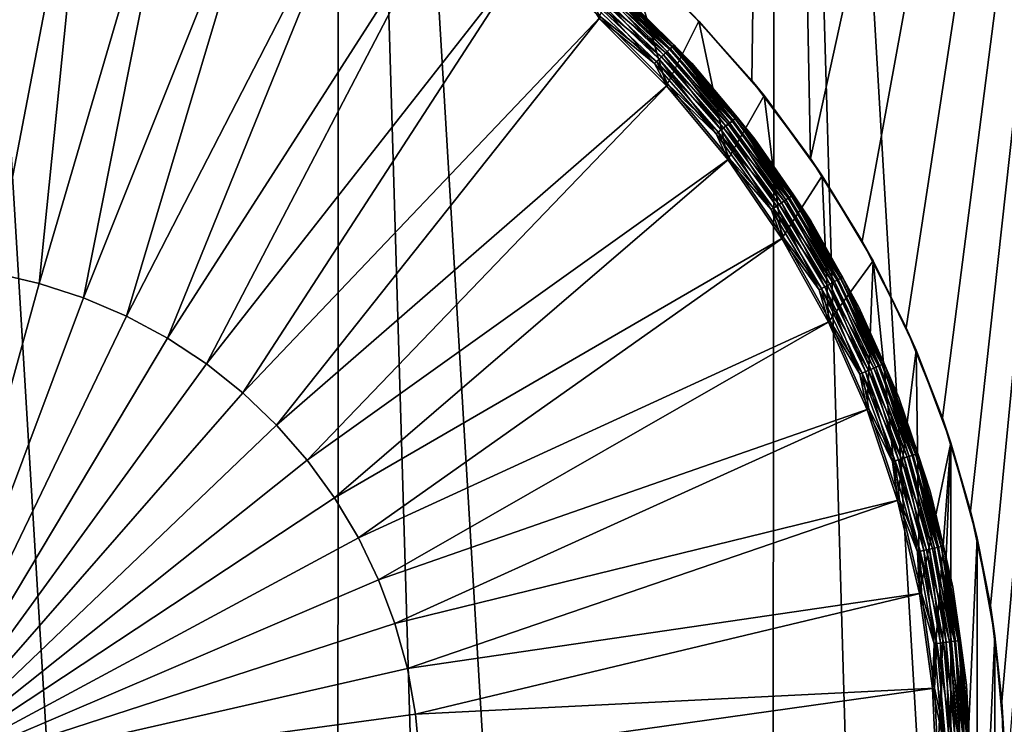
# Model space of a CAD drawing. Header units: metres. Extents: x -105 to 105, y -72 to 59.
# Tile 197 of 256: x 0.35 to 3.25, y -55.67 to -53.6. Entities that reach past the tile are written whole.
import ezdxf

# ---------------------------------------------------------------- set-up
doc = ezdxf.new("R2010")
doc.units = ezdxf.units.M
doc.layers.add('solid_509431_AD150_SW0001', color=7, linetype='CONTINUOUS')

msp = doc.modelspace()

# ---------------------------------------------------------------- linework, layer by layer
at = {"layer": 'solid_509431_AD150_SW0001'}
for points in [[(-0.000685, -69.797455, 16.56283), (0.639199, -69.797241, 16.553877), (0, -48.652618, 16.747358)], [(1.278584, -69.7966, 16.526979), (1.289472, -48.652618, 16.71118), (0, -48.652618, 16.747358)], [(0.639199, -69.797241, 16.553877), (1.278584, -69.7966, 16.526979), (0, -48.652618, 16.747358)], [(1.278584, -69.7966, 16.526979), (1.916963, -69.79554, 16.482164), (1.289472, -48.652618, 16.71118)], [(2.553832, -69.794052, 16.419462), (2.574887, -48.652618, 16.602757), (1.289472, -48.652618, 16.71118)], [(1.916963, -69.79554, 16.482164), (2.553832, -69.794052, 16.419462), (1.289472, -48.652618, 16.71118)], [(2.505016, -53.779396, -29.065516), (2.312567, -53.566463, -29.087687), (2.574887, -48.652618, -29.102757)], [(2.678033, -54.008633, -29.043835), (2.505016, -53.779396, -29.065516), (2.574887, -48.652618, -29.102757)], [(2.553832, -69.794052, 16.419462), (3.188689, -69.792152, 16.338926), (2.574887, -48.652618, 16.602757)], [(3.821037, -69.789841, 16.24062), (3.852201, -48.652618, 16.42243), (2.574887, -48.652618, 16.602757)], [(3.188689, -69.792152, 16.338926), (3.821037, -69.789841, 16.24062), (2.574887, -48.652618, 16.602757)], [(2.678033, -54.008633, -29.043835), (2.574887, -48.652618, -29.102757), (3.852201, -48.652618, -28.92243)], [(2.829818, -54.251678, -29.023355), (2.678033, -54.008633, -29.043835), (3.852201, -48.652618, -28.92243)], [(2.959621, -54.507187, -29.004599), (2.829818, -54.251678, -29.023355), (3.852201, -48.652618, -28.92243)], [(3.066169, -54.772453, -28.988153), (2.959621, -54.507187, -29.004599), (3.852201, -48.652618, -28.92243)], [(3.148944, -55.045853, -28.974426), (3.066169, -54.772453, -28.988153), (3.852201, -48.652618, -28.92243)], [(3.20732, -55.325027, -28.963802), (3.148944, -55.045853, -28.974426), (3.852201, -48.652618, -28.92243)], [(3.240964, -55.607822, -28.956532), (3.20732, -55.325027, -28.963802), (3.852201, -48.652618, -28.92243)], [(3.249722, -55.892483, -28.952772), (3.240964, -55.607822, -28.956532), (3.852201, -48.652618, -28.92243)], [(0.272978, -54.345768, -29.161013), (0.281986, -52.806885, -29.090424), (0.561567, -52.845882, -29.090424)], [(0.406718, -54.376293, -29.161013), (0.272978, -54.345768, -29.161013), (0.561567, -52.845882, -29.090424)], [(0.406718, -54.376293, -29.161013), (0.561567, -52.845882, -29.090424), (0.836356, -52.910511, -29.090424)], [(0.537182, -54.418682, -29.161013), (0.406718, -54.376293, -29.161013), (0.836356, -52.910511, -29.090424)], [(0.537182, -54.418682, -29.161013), (0.836356, -52.910511, -29.090424), (1.10401, -53.000221, -29.090424)], [(0.663322, -54.472599, -29.161013), (0.537182, -54.418682, -29.161013), (1.10401, -53.000221, -29.090424)], [(0.663322, -54.472599, -29.161013), (1.10401, -53.000221, -29.090424), (1.362245, -53.114243, -29.090424)], [(0.784121, -54.537601, -29.161013), (0.663322, -54.472599, -29.161013), (1.362245, -53.114243, -29.090424)], [(0.784121, -54.537601, -29.161013), (1.362245, -53.114243, -29.090424), (1.608858, -53.251606, -29.090424)], [(0.898607, -54.613174, -29.161013), (0.784121, -54.537601, -29.161013), (1.608858, -53.251606, -29.090424)], [(0.898607, -54.613174, -29.161013), (1.608858, -53.251606, -29.090424), (1.841744, -53.411137, -29.090424)], [(2.253984, -53.795235, -28.484549), (2.054764, -53.596016, -28.484549), (2.138298, -53.402515, -28.484549)], [(2.138298, -53.402515, -28.484549), (2.312567, -53.566463, -29.087687), (2.349102, -53.604069, -28.484549)], [(2.253984, -53.795235, -28.484549), (2.138298, -53.402515, -28.484549), (2.349102, -53.604069, -28.484549)], [(1.005858, -54.698704, -29.161013), (0.898607, -54.613174, -29.161013), (1.841744, -53.411137, -29.090424)], [(1.005858, -54.698704, -29.161013), (1.841744, -53.411137, -29.090424), (2.058918, -53.591476, -29.090424)], [(2.0592, -53.493057, -29.050913), (2.066478, -53.484726, -29.032429), (2.270181, -53.679485, -29.032429)], [(2.067523, -53.483528, -28.546371), (2.061447, -53.490482, -28.529057), (2.264654, -53.684769, -28.529057)], [(2.066478, -53.484726, -29.032429), (2.070984, -53.479568, -29.012007), (2.27513, -53.674751, -29.012007)], [(2.270181, -53.679485, -29.032429), (2.066478, -53.484726, -29.032429), (2.27513, -53.674751, -29.012007)], [(2.071258, -53.479256, -28.565155), (2.067523, -53.483528, -28.546371), (2.271329, -53.678387, -28.546371)], [(2.271329, -53.678387, -28.546371), (2.067523, -53.483528, -28.546371), (2.264654, -53.684769, -28.529057)], [(2.27513, -53.674751, -29.012007), (2.070984, -53.479568, -29.012007), (2.122141, -53.522121, -28.990614)], [(2.275432, -53.674465, -28.565155), (2.122141, -53.522121, -28.584549), (2.071258, -53.479256, -28.565155)], [(2.275432, -53.674465, -28.565155), (2.071258, -53.479256, -28.565155), (2.271329, -53.678387, -28.546371)], [(2.024649, -53.532604, -29.086826), (2.037789, -53.517563, -29.078756), (2.238663, -53.709618, -29.078756)], [(2.043288, -53.511269, -28.501423), (2.031903, -53.5243, -28.492168), (2.232198, -53.715801, -28.492168)], [(2.037789, -53.517563, -29.078756), (2.049487, -53.504173, -29.066597), (2.251514, -53.69733, -29.066597)], [(2.238663, -53.709618, -29.078756), (2.037789, -53.517563, -29.078756), (2.251514, -53.69733, -29.066597)], [(2.053264, -53.499851, -28.51388), (2.043288, -53.511269, -28.501423), (2.244704, -53.703842, -28.501423)], [(2.244704, -53.703842, -28.501423), (2.043288, -53.511269, -28.501423), (2.232198, -53.715801, -28.492168)], [(2.049487, -53.504173, -29.066597), (2.0592, -53.493057, -29.050913), (2.262185, -53.68713, -29.050913)], [(2.251514, -53.69733, -29.066597), (2.049487, -53.504173, -29.066597), (2.262185, -53.68713, -29.050913)], [(2.061447, -53.490482, -28.529057), (2.053264, -53.499851, -28.51388), (2.255664, -53.693363, -28.51388)], [(2.255664, -53.693363, -28.51388), (2.053264, -53.499851, -28.51388), (2.244704, -53.703842, -28.501423)], [(2.262185, -53.68713, -29.050913), (2.0592, -53.493057, -29.050913), (2.270181, -53.679485, -29.032429)], [(2.264654, -53.684769, -28.529057), (2.061447, -53.490482, -28.529057), (2.255664, -53.693363, -28.51388)], [(2.031903, -53.5243, -28.492168), (2.019549, -53.538441, -28.486469), (2.218625, -53.728779, -28.486469)], [(2.218625, -53.728779, -28.486469), (2.019549, -53.538441, -28.486469), (2.054764, -53.596016, -28.484549)], [(2.224228, -53.723419, -29.086826), (2.058918, -53.591476, -29.090424), (2.024649, -53.532604, -29.086826)], [(2.224228, -53.723419, -29.086826), (2.024649, -53.532604, -29.086826), (2.238663, -53.709618, -29.078756)], [(2.232198, -53.715801, -28.492168), (2.031903, -53.5243, -28.492168), (2.218625, -53.728779, -28.486469)], [(2.122141, -53.522121, -28.990614), (2.122141, -53.522121, -28.584549), (2.327878, -53.727859, -28.584549)], [(2.275432, -53.674465, -28.565155), (2.327878, -53.727859, -28.584549), (2.122141, -53.522121, -28.584549)], [(2.327878, -53.727859, -28.990614), (2.122141, -53.522121, -28.990614), (2.327878, -53.727859, -28.584549)], [(2.27513, -53.674751, -29.012007), (2.122141, -53.522121, -28.990614), (2.327878, -53.727859, -28.990614)], [(2.349102, -53.604069, -28.484549), (2.312567, -53.566463, -29.087687), (2.505016, -53.779396, -29.065516)], [(1.10501, -54.793503, -29.161013), (1.005858, -54.698704, -29.161013), (2.058918, -53.591476, -29.090424)], [(1.10501, -54.793503, -29.161013), (2.058918, -53.591476, -29.090424), (2.258525, -53.791084, -29.090424)], [(2.218625, -53.728779, -28.486469), (2.054764, -53.596016, -28.484549), (2.253984, -53.795235, -28.484549)], [(2.224228, -53.723419, -29.086826), (2.258525, -53.791084, -29.090424), (2.058918, -53.591476, -29.090424)], [(2.433946, -54.011955, -28.484549), (2.253984, -53.795235, -28.484549), (2.349102, -53.604069, -28.484549)], [(2.349102, -53.604069, -28.484549), (2.505016, -53.779396, -29.065516), (2.540924, -53.823624, -28.484549)], [(2.433946, -54.011955, -28.484549), (2.349102, -53.604069, -28.484549), (2.540924, -53.823624, -28.484549)], [(2.251514, -53.69733, -29.066597), (2.262185, -53.68713, -29.050913), (2.446957, -53.898617, -29.050913)], [(2.264654, -53.684769, -28.529057), (2.255664, -53.693363, -28.51388), (2.439902, -53.904243, -28.51388)], [(2.262185, -53.68713, -29.050913), (2.270181, -53.679485, -29.032429), (2.455606, -53.89172, -29.032429)], [(2.446957, -53.898617, -29.050913), (2.262185, -53.68713, -29.050913), (2.455606, -53.89172, -29.032429)], [(2.271329, -53.678387, -28.546371), (2.264654, -53.684769, -28.529057), (2.449627, -53.896488, -28.529057)], [(2.449627, -53.896488, -28.529057), (2.264654, -53.684769, -28.529057), (2.439902, -53.904243, -28.51388)], [(2.270181, -53.679485, -29.032429), (2.27513, -53.674751, -29.012007), (2.460959, -53.887451, -29.012007)], [(2.455606, -53.89172, -29.032429), (2.270181, -53.679485, -29.032429), (2.460959, -53.887451, -29.012007)], [(2.275432, -53.674465, -28.565155), (2.271329, -53.678387, -28.546371), (2.456847, -53.890728, -28.546371)], [(2.456847, -53.890728, -28.546371), (2.271329, -53.678387, -28.546371), (2.449627, -53.896488, -28.529057)], [(2.460959, -53.887451, -29.012007), (2.27513, -53.674751, -29.012007), (2.327878, -53.727859, -28.990614)], [(2.461285, -53.887192, -28.565155), (2.327878, -53.727859, -28.584549), (2.275432, -53.674465, -28.565155)], [(2.461285, -53.887192, -28.565155), (2.275432, -53.674465, -28.565155), (2.456847, -53.890728, -28.546371)], [(2.232198, -53.715801, -28.492168), (2.218625, -53.728779, -28.486469), (2.399839, -53.936192, -28.486469)], [(2.224228, -53.723419, -29.086826), (2.238663, -53.709618, -29.078756), (2.421514, -53.918907, -29.078756)], [(2.244704, -53.703842, -28.501423), (2.232198, -53.715801, -28.492168), (2.41452, -53.924484, -28.492168)], [(2.41452, -53.924484, -28.492168), (2.232198, -53.715801, -28.492168), (2.399839, -53.936192, -28.486469)], [(2.238663, -53.709618, -29.078756), (2.251514, -53.69733, -29.066597), (2.435414, -53.907822, -29.066597)], [(2.421514, -53.918907, -29.078756), (2.238663, -53.709618, -29.078756), (2.435414, -53.907822, -29.066597)], [(2.255664, -53.693363, -28.51388), (2.244704, -53.703842, -28.501423), (2.428048, -53.913696, -28.501423)], [(2.428048, -53.913696, -28.501423), (2.244704, -53.703842, -28.501423), (2.41452, -53.924484, -28.492168)], [(2.435414, -53.907822, -29.066597), (2.251514, -53.69733, -29.066597), (2.446957, -53.898617, -29.050913)], [(2.439902, -53.904243, -28.51388), (2.255664, -53.693363, -28.51388), (2.428048, -53.913696, -28.501423)], [(2.399839, -53.936192, -28.486469), (2.218625, -53.728779, -28.486469), (2.253984, -53.795235, -28.484549)], [(2.405899, -53.931358, -29.086826), (2.258525, -53.791084, -29.090424), (2.224228, -53.723419, -29.086826)], [(2.405899, -53.931358, -29.086826), (2.224228, -53.723419, -29.086826), (2.421514, -53.918907, -29.078756)], [(2.327878, -53.727859, -28.990614), (2.327878, -53.727859, -28.584549), (2.513754, -53.951702, -28.584549)], [(2.461285, -53.887192, -28.565155), (2.513754, -53.951702, -28.584549), (2.327878, -53.727859, -28.584549)], [(2.513754, -53.951702, -28.990614), (2.327878, -53.727859, -28.990614), (2.513754, -53.951702, -28.584549)], [(2.460959, -53.887451, -29.012007), (2.327878, -53.727859, -28.990614), (2.513754, -53.951702, -28.990614)], [(2.540924, -53.823624, -28.484549), (2.505016, -53.779396, -29.065516), (2.678033, -54.008633, -29.043835)], [(1.195265, -54.896809, -29.161013), (1.10501, -54.793503, -29.161013), (2.258525, -53.791084, -29.090424)], [(1.195265, -54.896809, -29.161013), (2.258525, -53.791084, -29.090424), (2.438864, -54.008255, -29.090424)], [(2.399839, -53.936192, -28.486469), (2.253984, -53.795235, -28.484549), (2.433946, -54.011955, -28.484549)], [(2.405899, -53.931358, -29.086826), (2.438864, -54.008255, -29.090424), (2.258525, -53.791084, -29.090424)], [(2.593168, -54.244392, -28.484549), (2.433946, -54.011955, -28.484549), (2.540924, -53.823624, -28.484549)], [(2.540924, -53.823624, -28.484549), (2.678033, -54.008633, -29.043835), (2.712365, -54.059589, -28.484549)], [(2.593168, -54.244392, -28.484549), (2.540924, -53.823624, -28.484549), (2.712365, -54.059589, -28.484549)], [(2.446957, -53.898617, -29.050913), (2.455606, -53.89172, -29.032429), (2.621259, -54.11972, -29.032429)], [(2.456847, -53.890728, -28.546371), (2.449627, -53.896488, -28.529057), (2.614877, -54.123936, -28.529057)], [(2.455606, -53.89172, -29.032429), (2.460959, -53.887451, -29.012007), (2.626974, -54.115952, -29.012007)], [(2.621259, -54.11972, -29.032429), (2.455606, -53.89172, -29.032429), (2.626974, -54.115952, -29.012007)], [(2.461285, -53.887192, -28.565155), (2.456847, -53.890728, -28.546371), (2.622584, -54.118847, -28.546371)], [(2.622584, -54.118847, -28.546371), (2.456847, -53.890728, -28.546371), (2.614877, -54.123936, -28.529057)], [(2.626974, -54.115952, -29.012007), (2.460959, -53.887451, -29.012007), (2.513754, -53.951702, -28.990614)], [(2.627321, -54.115719, -28.565155), (2.513754, -53.951702, -28.584549), (2.461285, -53.887192, -28.565155)], [(2.627321, -54.115719, -28.565155), (2.461285, -53.887192, -28.565155), (2.622584, -54.118847, -28.546371)], [(2.41452, -53.924484, -28.492168), (2.399839, -53.936192, -28.486469), (2.56173, -54.159016, -28.486469)], [(2.405899, -53.931358, -29.086826), (2.421514, -53.918907, -29.078756), (2.584867, -54.143745, -29.078756)], [(2.428048, -53.913696, -28.501423), (2.41452, -53.924484, -28.492168), (2.577401, -54.148674, -28.492168)], [(2.577401, -54.148674, -28.492168), (2.41452, -53.924484, -28.492168), (2.56173, -54.159016, -28.486469)], [(2.421514, -53.918907, -29.078756), (2.435414, -53.907822, -29.066597), (2.599705, -54.133949, -29.066597)], [(2.584867, -54.143745, -29.078756), (2.421514, -53.918907, -29.078756), (2.599705, -54.133949, -29.066597)], [(2.439902, -53.904243, -28.51388), (2.428048, -53.913696, -28.501423), (2.591842, -54.139141, -28.501423)], [(2.591842, -54.139141, -28.501423), (2.428048, -53.913696, -28.501423), (2.577401, -54.148674, -28.492168)], [(2.435414, -53.907822, -29.066597), (2.446957, -53.898617, -29.050913), (2.612027, -54.125816, -29.050913)], [(2.599705, -54.133949, -29.066597), (2.435414, -53.907822, -29.066597), (2.612027, -54.125816, -29.050913)], [(2.449627, -53.896488, -28.529057), (2.439902, -53.904243, -28.51388), (2.604496, -54.130787, -28.51388)], [(2.604496, -54.130787, -28.51388), (2.439902, -53.904243, -28.51388), (2.591842, -54.139141, -28.501423)], [(2.612027, -54.125816, -29.050913), (2.446957, -53.898617, -29.050913), (2.621259, -54.11972, -29.032429)], [(2.614877, -54.123936, -28.529057), (2.449627, -53.896488, -28.529057), (2.604496, -54.130787, -28.51388)], [(2.56173, -54.159016, -28.486469), (2.399839, -53.936192, -28.486469), (2.433946, -54.011955, -28.484549)], [(2.568199, -54.154747, -29.086826), (2.438864, -54.008255, -29.090424), (2.405899, -53.931358, -29.086826)], [(2.568199, -54.154747, -29.086826), (2.405899, -53.931358, -29.086826), (2.584867, -54.143745, -29.078756)], [(2.513754, -53.951702, -28.990614), (2.513754, -53.951702, -28.584549), (2.678184, -54.191738, -28.584549)], [(2.627321, -54.115719, -28.565155), (2.678184, -54.191738, -28.584549), (2.513754, -53.951702, -28.584549)], [(2.678184, -54.191738, -28.990614), (2.513754, -53.951702, -28.990614), (2.678184, -54.191738, -28.584549)], [(2.626974, -54.115952, -29.012007), (2.513754, -53.951702, -28.990614), (2.678184, -54.191738, -28.990614)], [(1.275897, -55.00779, -29.161013), (1.195265, -54.896809, -29.161013), (2.438864, -54.008255, -29.090424)], [(1.275897, -55.00779, -29.161013), (2.438864, -54.008255, -29.090424), (2.598394, -54.241142, -29.090424)], [(2.56173, -54.159016, -28.486469), (2.433946, -54.011955, -28.484549), (2.593168, -54.244392, -28.484549)], [(2.568199, -54.154747, -29.086826), (2.598394, -54.241142, -29.090424), (2.438864, -54.008255, -29.090424)], [(2.712365, -54.059589, -28.484549), (2.678033, -54.008633, -29.043835), (2.829818, -54.251678, -29.023355)], [(2.730244, -54.49049, -28.484549), (2.593168, -54.244392, -28.484549), (2.712365, -54.059589, -28.484549)], [(2.712365, -54.059589, -28.484549), (2.829818, -54.251678, -29.023355), (2.86193, -54.309917, -28.484549)], [(2.730244, -54.49049, -28.484549), (2.712365, -54.059589, -28.484549), (2.86193, -54.309917, -28.484549)], [(2.599705, -54.133949, -29.066597), (2.612027, -54.125816, -29.050913), (2.756066, -54.366898, -29.050913)], [(2.614877, -54.123936, -28.529057), (2.604496, -54.130787, -28.51388), (2.748121, -54.371174, -28.51388)], [(2.612027, -54.125816, -29.050913), (2.621259, -54.11972, -29.032429), (2.765807, -54.361656, -29.032429)], [(2.756066, -54.366898, -29.050913), (2.612027, -54.125816, -29.050913), (2.765807, -54.361656, -29.032429)], [(2.622584, -54.118847, -28.546371), (2.614877, -54.123936, -28.529057), (2.759074, -54.36528, -28.529057)], [(2.759074, -54.36528, -28.529057), (2.614877, -54.123936, -28.529057), (2.748121, -54.371174, -28.51388)], [(2.621259, -54.11972, -29.032429), (2.626974, -54.115952, -29.012007), (2.771837, -54.35841, -29.012007)], [(2.765807, -54.361656, -29.032429), (2.621259, -54.11972, -29.032429), (2.771837, -54.35841, -29.012007)], [(2.627321, -54.115719, -28.565155), (2.622584, -54.118847, -28.546371), (2.767206, -54.360905, -28.546371)], [(2.767206, -54.360905, -28.546371), (2.622584, -54.118847, -28.546371), (2.759074, -54.36528, -28.529057)], [(2.771837, -54.35841, -29.012007), (2.626974, -54.115952, -29.012007), (2.678184, -54.191738, -28.990614)], [(2.772204, -54.358212, -28.565155), (2.678184, -54.191738, -28.584549), (2.627321, -54.115719, -28.565155)], [(2.772204, -54.358212, -28.565155), (2.627321, -54.115719, -28.565155), (2.767206, -54.360905, -28.546371)], [(2.577401, -54.148674, -28.492168), (2.56173, -54.159016, -28.486469), (2.702996, -54.395454, -28.486469)], [(2.568199, -54.154747, -29.086826), (2.584867, -54.143745, -29.078756), (2.727409, -54.38232, -29.078756)], [(2.709822, -54.391781, -29.086826), (2.598394, -54.241142, -29.090424), (2.568199, -54.154747, -29.086826)], [(2.709822, -54.391781, -29.086826), (2.568199, -54.154747, -29.086826), (2.727409, -54.38232, -29.078756)], [(2.591842, -54.139141, -28.501423), (2.577401, -54.148674, -28.492168), (2.719531, -54.386559, -28.492168)], [(2.719531, -54.386559, -28.492168), (2.577401, -54.148674, -28.492168), (2.702996, -54.395454, -28.486469)], [(2.584867, -54.143745, -29.078756), (2.599705, -54.133949, -29.066597), (2.743065, -54.373894, -29.066597)], [(2.727409, -54.38232, -29.078756), (2.584867, -54.143745, -29.078756), (2.743065, -54.373894, -29.066597)], [(2.604496, -54.130787, -28.51388), (2.591842, -54.139141, -28.501423), (2.734768, -54.378357, -28.501423)], [(2.734768, -54.378357, -28.501423), (2.591842, -54.139141, -28.501423), (2.719531, -54.386559, -28.492168)], [(2.743065, -54.373894, -29.066597), (2.599705, -54.133949, -29.066597), (2.756066, -54.366898, -29.050913)], [(2.748121, -54.371174, -28.51388), (2.604496, -54.130787, -28.51388), (2.734768, -54.378357, -28.501423)], [(2.702996, -54.395454, -28.486469), (2.56173, -54.159016, -28.486469), (2.593168, -54.244392, -28.484549)], [(2.678184, -54.191738, -28.990614), (2.678184, -54.191738, -28.584549), (2.819764, -54.445923, -28.584549)], [(2.772204, -54.358212, -28.565155), (2.819764, -54.445923, -28.584549), (2.678184, -54.191738, -28.584549)], [(2.819764, -54.445923, -28.990614), (2.678184, -54.191738, -28.990614), (2.819764, -54.445923, -28.584549)], [(2.771837, -54.35841, -29.012007), (2.678184, -54.191738, -28.990614), (2.819764, -54.445923, -28.990614)], [(1.346256, -55.125549, -29.161013), (1.275897, -55.00779, -29.161013), (2.598394, -54.241142, -29.090424)], [(1.346256, -55.125549, -29.161013), (2.598394, -54.241142, -29.090424), (2.735757, -54.487755, -29.090424)], [(2.709822, -54.391781, -29.086826), (2.735757, -54.487755, -29.090424), (2.598394, -54.241142, -29.090424)], [(2.702996, -54.395454, -28.486469), (2.593168, -54.244392, -28.484549), (2.730244, -54.49049, -28.484549)], [(2.86193, -54.309917, -28.484549), (2.829818, -54.251678, -29.023355), (2.959621, -54.507187, -29.004599)], [(2.844043, -54.748222, -28.484549), (2.730244, -54.49049, -28.484549), (2.86193, -54.309917, -28.484549)], [(2.933566, -55.015324, -28.484549), (2.844043, -54.748222, -28.484549), (2.86193, -54.309917, -28.484549)], [(2.86193, -54.309917, -28.484549), (2.959621, -54.507187, -29.004599), (2.988461, -54.572659, -28.484549)], [(2.933566, -55.015324, -28.484549), (2.86193, -54.309917, -28.484549), (2.988461, -54.572659, -28.484549)], [(0.406718, -54.376293, -29.161013), (0, -55.849998, -29.184549), (0.272978, -54.345768, -29.161013)], [(2.765807, -54.361656, -29.032429), (2.771837, -54.35841, -29.012007), (2.894384, -54.612881, -29.012007)], [(2.772204, -54.358212, -28.565155), (2.767206, -54.360905, -28.546371), (2.889548, -54.614948, -28.546371)], [(2.894384, -54.612881, -29.012007), (2.771837, -54.35841, -29.012007), (2.819764, -54.445923, -28.990614)], [(2.894767, -54.612717, -28.565155), (2.819764, -54.445923, -28.584549), (2.772204, -54.358212, -28.565155)], [(2.894767, -54.612717, -28.565155), (2.772204, -54.358212, -28.565155), (2.889548, -54.614948, -28.546371)], [(0.537182, -54.418682, -29.161013), (0, -55.849998, -29.184549), (0.406718, -54.376293, -29.161013)], [(2.719531, -54.386559, -28.492168), (2.702996, -54.395454, -28.486469), (2.822499, -54.643604, -28.486469)], [(2.709822, -54.391781, -29.086826), (2.727409, -54.38232, -29.078756), (2.847991, -54.63271, -29.078756)], [(2.734768, -54.378357, -28.501423), (2.719531, -54.386559, -28.492168), (2.839765, -54.636227, -28.492168)], [(2.839765, -54.636227, -28.492168), (2.719531, -54.386559, -28.492168), (2.822499, -54.643604, -28.486469)], [(2.727409, -54.38232, -29.078756), (2.743065, -54.373894, -29.066597), (2.86434, -54.625721, -29.066597)], [(2.847991, -54.63271, -29.078756), (2.727409, -54.38232, -29.078756), (2.86434, -54.625721, -29.066597)], [(2.748121, -54.371174, -28.51388), (2.734768, -54.378357, -28.501423), (2.855676, -54.629425, -28.501423)], [(2.855676, -54.629425, -28.501423), (2.734768, -54.378357, -28.501423), (2.839765, -54.636227, -28.492168)], [(2.743065, -54.373894, -29.066597), (2.756066, -54.366898, -29.050913), (2.877915, -54.619919, -29.050913)], [(2.86434, -54.625721, -29.066597), (2.743065, -54.373894, -29.066597), (2.877915, -54.619919, -29.050913)], [(2.759074, -54.36528, -28.529057), (2.748121, -54.371174, -28.51388), (2.869618, -54.623466, -28.51388)], [(2.869618, -54.623466, -28.51388), (2.748121, -54.371174, -28.51388), (2.855676, -54.629425, -28.501423)], [(2.756066, -54.366898, -29.050913), (2.765807, -54.361656, -29.032429), (2.888087, -54.615574, -29.032429)], [(2.877915, -54.619919, -29.050913), (2.756066, -54.366898, -29.050913), (2.888087, -54.615574, -29.032429)], [(2.767206, -54.360905, -28.546371), (2.759074, -54.36528, -28.529057), (2.881056, -54.618576, -28.529057)], [(2.881056, -54.618576, -28.529057), (2.759074, -54.36528, -28.529057), (2.869618, -54.623466, -28.51388)], [(2.888087, -54.615574, -29.032429), (2.765807, -54.361656, -29.032429), (2.894384, -54.612881, -29.012007)], [(2.889548, -54.614948, -28.546371), (2.767206, -54.360905, -28.546371), (2.881056, -54.618576, -28.529057)], [(2.822499, -54.643604, -28.486469), (2.702996, -54.395454, -28.486469), (2.730244, -54.49049, -28.484549)], [(2.829627, -54.64056, -29.086826), (2.735757, -54.487755, -29.090424), (2.709822, -54.391781, -29.086826)], [(2.829627, -54.64056, -29.086826), (2.709822, -54.391781, -29.086826), (2.847991, -54.63271, -29.078756)], [(0.663322, -54.472599, -29.161013), (0, -55.849998, -29.184549), (0.537182, -54.418682, -29.161013)], [(2.819764, -54.445923, -28.990614), (2.819764, -54.445923, -28.584549), (2.937288, -54.71209, -28.584549)], [(2.894767, -54.612717, -28.565155), (2.937288, -54.71209, -28.584549), (2.819764, -54.445923, -28.584549)], [(2.937288, -54.71209, -28.990614), (2.819764, -54.445923, -28.990614), (2.937288, -54.71209, -28.584549)], [(2.894384, -54.612881, -29.012007), (2.819764, -54.445923, -28.990614), (2.937288, -54.71209, -28.990614)], [(0.784121, -54.537601, -29.161013), (0, -55.849998, -29.184549), (0.663322, -54.472599, -29.161013)], [(1.405775, -55.249142, -29.161013), (1.346256, -55.125549, -29.161013), (2.735757, -54.487755, -29.090424)], [(1.405775, -55.249142, -29.161013), (2.735757, -54.487755, -29.090424), (2.849779, -54.745991, -29.090424)], [(2.822499, -54.643604, -28.486469), (2.730244, -54.49049, -28.484549), (2.844043, -54.748222, -28.484549)], [(2.829627, -54.64056, -29.086826), (2.849779, -54.745991, -29.090424), (2.735757, -54.487755, -29.090424)], [(2.988461, -54.572659, -28.484549), (2.959621, -54.507187, -29.004599), (3.066169, -54.772453, -28.988153)], [(0.898607, -54.613174, -29.161013), (0, -55.849998, -29.184549), (0.784121, -54.537601, -29.161013)], [(2.998069, -55.28957, -28.484549), (2.933566, -55.015324, -28.484549), (2.988461, -54.572659, -28.484549)], [(2.988461, -54.572659, -28.484549), (3.066169, -54.772453, -28.988153), (3.09094, -54.845711, -28.484549)], [(2.998069, -55.28957, -28.484549), (2.988461, -54.572659, -28.484549), (3.09094, -54.845711, -28.484549)], [(1.005858, -54.698704, -29.161013), (0, -55.849998, -29.184549), (0.898607, -54.613174, -29.161013)], [(2.86434, -54.625721, -29.066597), (2.877915, -54.619919, -29.050913), (2.976593, -54.882847, -29.050913)], [(2.881056, -54.618576, -28.529057), (2.869618, -54.623466, -28.51388), (2.968012, -54.885635, -28.51388)], [(2.877915, -54.619919, -29.050913), (2.888087, -54.615574, -29.032429), (2.987114, -54.879429, -29.032429)], [(2.976593, -54.882847, -29.050913), (2.877915, -54.619919, -29.050913), (2.987114, -54.879429, -29.032429)], [(2.889548, -54.614948, -28.546371), (2.881056, -54.618576, -28.529057), (2.979841, -54.88179, -28.529057)], [(2.979841, -54.88179, -28.529057), (2.881056, -54.618576, -28.529057), (2.968012, -54.885635, -28.51388)], [(2.888087, -54.615574, -29.032429), (2.894384, -54.612881, -29.012007), (2.993626, -54.877312, -29.012007)], [(2.987114, -54.879429, -29.032429), (2.888087, -54.615574, -29.032429), (2.993626, -54.877312, -29.012007)], [(2.894767, -54.612717, -28.565155), (2.889548, -54.614948, -28.546371), (2.988624, -54.878937, -28.546371)], [(2.988624, -54.878937, -28.546371), (2.889548, -54.614948, -28.546371), (2.979841, -54.88179, -28.529057)], [(2.993626, -54.877312, -29.012007), (2.894384, -54.612881, -29.012007), (2.937288, -54.71209, -28.990614)], [(2.994022, -54.877182, -28.565155), (2.937288, -54.71209, -28.584549), (2.894767, -54.612717, -28.565155)], [(2.994022, -54.877182, -28.565155), (2.894767, -54.612717, -28.565155), (2.988624, -54.878937, -28.546371)], [(2.839765, -54.636227, -28.492168), (2.822499, -54.643604, -28.486469), (2.919276, -54.90147, -28.486469)], [(2.919276, -54.90147, -28.486469), (2.822499, -54.643604, -28.486469), (2.844043, -54.748222, -28.484549)], [(2.829627, -54.64056, -29.086826), (2.847991, -54.63271, -29.078756), (2.945643, -54.892902, -29.078756)], [(2.926649, -54.899075, -29.086826), (2.849779, -54.745991, -29.090424), (2.829627, -54.64056, -29.086826)], [(2.926649, -54.899075, -29.086826), (2.829627, -54.64056, -29.086826), (2.945643, -54.892902, -29.078756)], [(2.855676, -54.629425, -28.501423), (2.839765, -54.636227, -28.492168), (2.937135, -54.895668, -28.492168)], [(2.937135, -54.895668, -28.492168), (2.839765, -54.636227, -28.492168), (2.919276, -54.90147, -28.486469)], [(2.847991, -54.63271, -29.078756), (2.86434, -54.625721, -29.066597), (2.962552, -54.887409, -29.066597)], [(2.945643, -54.892902, -29.078756), (2.847991, -54.63271, -29.078756), (2.962552, -54.887409, -29.066597)], [(2.869618, -54.623466, -28.51388), (2.855676, -54.629425, -28.501423), (2.953591, -54.89032, -28.501423)], [(2.953591, -54.89032, -28.501423), (2.855676, -54.629425, -28.501423), (2.937135, -54.895668, -28.492168)], [(2.962552, -54.887409, -29.066597), (2.86434, -54.625721, -29.066597), (2.976593, -54.882847, -29.050913)], [(2.968012, -54.885635, -28.51388), (2.869618, -54.623466, -28.51388), (2.953591, -54.89032, -28.501423)], [(1.10501, -54.793503, -29.161013), (0, -55.849998, -29.184549), (1.005858, -54.698704, -29.161013)], [(2.937288, -54.71209, -28.990614), (2.937288, -54.71209, -28.584549), (3.029751, -54.987961, -28.584549)], [(2.994022, -54.877182, -28.565155), (3.029751, -54.987961, -28.584549), (2.937288, -54.71209, -28.584549)], [(3.029751, -54.987961, -28.990614), (2.937288, -54.71209, -28.990614), (3.029751, -54.987961, -28.584549)], [(2.993626, -54.877312, -29.012007), (2.937288, -54.71209, -28.990614), (3.029751, -54.987961, -28.990614)], [(1.453977, -55.377575, -29.161013), (1.405775, -55.249142, -29.161013), (2.849779, -54.745991, -29.090424)], [(1.453977, -55.377575, -29.161013), (2.849779, -54.745991, -29.090424), (2.939487, -55.013645, -29.090424)], [(2.919276, -54.90147, -28.486469), (2.844043, -54.748222, -28.484549), (2.933566, -55.015324, -28.484549)], [(2.926649, -54.899075, -29.086826), (2.939487, -55.013645, -29.090424), (2.849779, -54.745991, -29.090424)], [(1.195265, -54.896809, -29.161013), (0, -55.849998, -29.184549), (1.10501, -54.793503, -29.161013)], [(3.09094, -54.845711, -28.484549), (3.066169, -54.772453, -28.988153), (3.148944, -55.045853, -28.974426)], [(3.036988, -55.568581, -28.484549), (2.998069, -55.28957, -28.484549), (3.09094, -54.845711, -28.484549)], [(3.05, -55.849998, -28.484549), (3.036988, -55.568581, -28.484549), (3.09094, -54.845711, -28.484549)], [(3.05, -55.849998, -28.484549), (3.09094, -54.845711, -28.484549), (3.09094, -56.85429, -28.484549)], [(3.09094, -54.845711, -28.484549), (3.148944, -55.045853, -28.974426), (3.168516, -55.126812, -28.484549)], [(3.09094, -54.845711, -28.484549), (3.168516, -55.126812, -28.484549), (3.09094, -56.85429, -28.484549)], [(2.976593, -54.882847, -29.050913), (2.987114, -54.879429, -29.032429), (3.06209, -55.151096, -29.032429)], [(2.988624, -54.878937, -28.546371), (2.979841, -54.88179, -28.529057), (3.054635, -55.152798, -28.529057)], [(2.987114, -54.879429, -29.032429), (2.993626, -54.877312, -29.012007), (3.068766, -55.149574, -29.012007)], [(3.06209, -55.151096, -29.032429), (2.987114, -54.879429, -29.032429), (3.068766, -55.149574, -29.012007)], [(2.994022, -54.877182, -28.565155), (2.988624, -54.878937, -28.546371), (3.063638, -55.150745, -28.546371)], [(3.063638, -55.150745, -28.546371), (2.988624, -54.878937, -28.546371), (3.054635, -55.152798, -28.529057)], [(3.068766, -55.149574, -29.012007), (2.993626, -54.877312, -29.012007), (3.029751, -54.987961, -28.990614)], [(3.069172, -55.149483, -28.565155), (3.029751, -54.987961, -28.584549), (2.994022, -54.877182, -28.565155)], [(3.069172, -55.149483, -28.565155), (2.994022, -54.877182, -28.565155), (3.063638, -55.150745, -28.546371)], [(1.275897, -55.00779, -29.161013), (0, -55.849998, -29.184549), (1.195265, -54.896809, -29.161013)], [(2.937135, -54.895668, -28.492168), (2.919276, -54.90147, -28.486469), (2.99255, -55.166969, -28.486469)], [(2.99255, -55.166969, -28.486469), (2.919276, -54.90147, -28.486469), (2.933566, -55.015324, -28.484549)], [(2.926649, -54.899075, -29.086826), (2.945643, -54.892902, -29.078756), (3.019578, -55.160801, -29.078756)], [(3.000107, -55.165245, -29.086826), (2.939487, -55.013645, -29.090424), (2.926649, -54.899075, -29.086826)], [(3.000107, -55.165245, -29.086826), (2.926649, -54.899075, -29.086826), (3.019578, -55.160801, -29.078756)], [(2.953591, -54.89032, -28.501423), (2.937135, -54.895668, -28.492168), (3.010857, -55.162792, -28.492168)], [(3.010857, -55.162792, -28.492168), (2.937135, -54.895668, -28.492168), (2.99255, -55.166969, -28.486469)], [(2.945643, -54.892902, -29.078756), (2.962552, -54.887409, -29.066597), (3.036912, -55.156845, -29.066597)], [(3.019578, -55.160801, -29.078756), (2.945643, -54.892902, -29.078756), (3.036912, -55.156845, -29.066597)], [(2.968012, -54.885635, -28.51388), (2.953591, -54.89032, -28.501423), (3.027726, -55.158943, -28.501423)], [(3.027726, -55.158943, -28.501423), (2.953591, -54.89032, -28.501423), (3.010857, -55.162792, -28.492168)], [(2.962552, -54.887409, -29.066597), (2.976593, -54.882847, -29.050913), (3.051305, -55.153561, -29.050913)], [(3.036912, -55.156845, -29.066597), (2.962552, -54.887409, -29.066597), (3.051305, -55.153561, -29.050913)], [(2.979841, -54.88179, -28.529057), (2.968012, -54.885635, -28.51388), (3.042509, -55.155567, -28.51388)], [(3.042509, -55.155567, -28.51388), (2.968012, -54.885635, -28.51388), (3.027726, -55.158943, -28.501423)], [(3.051305, -55.153561, -29.050913), (2.976593, -54.882847, -29.050913), (3.06209, -55.151096, -29.032429)], [(3.054635, -55.152798, -28.529057), (2.979841, -54.88179, -28.529057), (3.042509, -55.155567, -28.51388)], [(3.029751, -54.987961, -28.990614), (3.029751, -54.987961, -28.584549), (3.096365, -55.271191, -28.584549)], [(3.069172, -55.149483, -28.565155), (3.096365, -55.271191, -28.584549), (3.029751, -54.987961, -28.584549)], [(3.096365, -55.271191, -28.990614), (3.029751, -54.987961, -28.990614), (3.096365, -55.271191, -28.584549)], [(3.068766, -55.149574, -29.012007), (3.029751, -54.987961, -28.990614), (3.096365, -55.271191, -28.990614)], [(1.346256, -55.125549, -29.161013), (0, -55.849998, -29.184549), (1.275897, -55.00779, -29.161013)], [(1.490471, -55.509811, -29.161013), (1.453977, -55.377575, -29.161013), (2.939487, -55.013645, -29.090424)], [(1.490471, -55.509811, -29.161013), (2.939487, -55.013645, -29.090424), (3.004117, -55.288433, -29.090424)], [(2.99255, -55.166969, -28.486469), (2.933566, -55.015324, -28.484549), (2.998069, -55.28957, -28.484549)], [(3.000107, -55.165245, -29.086826), (3.004117, -55.288433, -29.090424), (2.939487, -55.013645, -29.090424)], [(3.168516, -55.126812, -28.484549), (3.148944, -55.045853, -28.974426), (3.20732, -55.325027, -28.963802)], [(1.405775, -55.249142, -29.161013), (0, -55.849998, -29.184549), (1.346256, -55.125549, -29.161013)], [(3.168516, -55.126812, -28.484549), (3.168516, -56.573185, -28.484549), (3.09094, -56.85429, -28.484549)], [(3.168516, -55.126812, -28.484549), (3.20732, -55.325027, -28.963802), (3.220586, -55.413738, -28.484549)], [(3.168516, -55.126812, -28.484549), (3.220586, -55.413738, -28.484549), (3.168516, -56.573185, -28.484549)], [(3.010857, -55.162792, -28.492168), (2.99255, -55.166969, -28.486469), (3.041729, -55.437969, -28.486469)], [(3.041729, -55.437969, -28.486469), (2.99255, -55.166969, -28.486469), (2.998069, -55.28957, -28.484549)], [(3.000107, -55.165245, -29.086826), (3.019578, -55.160801, -29.078756), (3.069201, -55.43425, -29.078756)], [(3.049411, -55.436928, -29.086826), (3.004117, -55.288433, -29.090424), (3.000107, -55.165245, -29.086826)], [(3.049411, -55.436928, -29.086826), (3.000107, -55.165245, -29.086826), (3.069201, -55.43425, -29.078756)], [(3.027726, -55.158943, -28.501423), (3.010857, -55.162792, -28.492168), (3.060337, -55.435448, -28.492168)], [(3.060337, -55.435448, -28.492168), (3.010857, -55.162792, -28.492168), (3.041729, -55.437969, -28.486469)], [(3.019578, -55.160801, -29.078756), (3.036912, -55.156845, -29.066597), (3.08682, -55.431862, -29.066597)], [(3.069201, -55.43425, -29.078756), (3.019578, -55.160801, -29.078756), (3.08682, -55.431862, -29.066597)], [(3.042509, -55.155567, -28.51388), (3.027726, -55.158943, -28.501423), (3.077483, -55.433128, -28.501423)], [(3.077483, -55.433128, -28.501423), (3.027726, -55.158943, -28.501423), (3.060337, -55.435448, -28.492168)], [(3.036912, -55.156845, -29.066597), (3.051305, -55.153561, -29.050913), (3.10145, -55.429878, -29.050913)], [(3.08682, -55.431862, -29.066597), (3.036912, -55.156845, -29.066597), (3.10145, -55.429878, -29.050913)], [(3.054635, -55.152798, -28.529057), (3.042509, -55.155567, -28.51388), (3.092509, -55.431091, -28.51388)], [(3.092509, -55.431091, -28.51388), (3.042509, -55.155567, -28.51388), (3.077483, -55.433128, -28.501423)], [(3.051305, -55.153561, -29.050913), (3.06209, -55.151096, -29.032429), (3.112412, -55.428394, -29.032429)], [(3.10145, -55.429878, -29.050913), (3.051305, -55.153561, -29.050913), (3.112412, -55.428394, -29.032429)], [(3.063638, -55.150745, -28.546371), (3.054635, -55.152798, -28.529057), (3.104835, -55.42942, -28.529057)], [(3.104835, -55.42942, -28.529057), (3.054635, -55.152798, -28.529057), (3.092509, -55.431091, -28.51388)], [(3.06209, -55.151096, -29.032429), (3.068766, -55.149574, -29.012007), (3.119197, -55.427475, -29.012007)], [(3.112412, -55.428394, -29.032429), (3.06209, -55.151096, -29.032429), (3.119197, -55.427475, -29.012007)], [(3.069172, -55.149483, -28.565155), (3.063638, -55.150745, -28.546371), (3.113986, -55.428181, -28.546371)], [(3.113986, -55.428181, -28.546371), (3.063638, -55.150745, -28.546371), (3.104835, -55.42942, -28.529057)], [(3.119197, -55.427475, -29.012007), (3.068766, -55.149574, -29.012007), (3.096365, -55.271191, -28.990614)], [(3.11961, -55.427422, -28.565155), (3.096365, -55.271191, -28.584549), (3.069172, -55.149483, -28.565155)], [(3.11961, -55.427422, -28.565155), (3.069172, -55.149483, -28.565155), (3.113986, -55.428181, -28.546371)], [(1.453977, -55.377575, -29.161013), (0, -55.849998, -29.184549), (1.405775, -55.249142, -29.161013)], [(3.096365, -55.271191, -28.990614), (3.096365, -55.271191, -28.584549), (3.136563, -55.559353, -28.584549)], [(3.11961, -55.427422, -28.565155), (3.136563, -55.559353, -28.584549), (3.096365, -55.271191, -28.584549)], [(3.136563, -55.559353, -28.990614), (3.096365, -55.271191, -28.990614), (3.136563, -55.559353, -28.584549)], [(3.119197, -55.427475, -29.012007), (3.096365, -55.271191, -28.990614), (3.136563, -55.559353, -28.990614)], [(1.514965, -55.644783, -29.161013), (1.490471, -55.509811, -29.161013), (3.004117, -55.288433, -29.090424)], [(1.514965, -55.644783, -29.161013), (3.004117, -55.288433, -29.090424), (3.043117, -55.568012, -29.090424)], [(3.041729, -55.437969, -28.486469), (2.998069, -55.28957, -28.484549), (3.036988, -55.568581, -28.484549)], [(3.049411, -55.436928, -29.086826), (3.043117, -55.568012, -29.090424), (3.004117, -55.288433, -29.090424)], [(3.220586, -55.413738, -28.484549), (3.20732, -55.325027, -28.963802), (3.240964, -55.607822, -28.956532)], [(1.490471, -55.509811, -29.161013), (0, -55.849998, -29.184549), (1.453977, -55.377575, -29.161013)], [(3.069201, -55.43425, -29.078756), (3.08682, -55.431862, -29.066597), (3.111875, -55.710247, -29.066597)], [(3.092509, -55.431091, -28.51388), (3.077483, -55.433128, -28.501423), (3.102463, -55.710667, -28.501423)], [(3.08682, -55.431862, -29.066597), (3.10145, -55.429878, -29.050913), (3.126624, -55.709583, -29.050913)], [(3.111875, -55.710247, -29.066597), (3.08682, -55.431862, -29.066597), (3.126624, -55.709583, -29.050913)], [(3.104835, -55.42942, -28.529057), (3.092509, -55.431091, -28.51388), (3.11761, -55.709988, -28.51388)], [(3.11761, -55.709988, -28.51388), (3.092509, -55.431091, -28.51388), (3.102463, -55.710667, -28.501423)], [(3.10145, -55.429878, -29.050913), (3.112412, -55.428394, -29.032429), (3.137675, -55.709087, -29.032429)], [(3.126624, -55.709583, -29.050913), (3.10145, -55.429878, -29.050913), (3.137675, -55.709087, -29.032429)], [(3.113986, -55.428181, -28.546371), (3.104835, -55.42942, -28.529057), (3.130036, -55.709431, -28.529057)], [(3.130036, -55.709431, -28.529057), (3.104835, -55.42942, -28.529057), (3.11761, -55.709988, -28.51388)], [(3.112412, -55.428394, -29.032429), (3.119197, -55.427475, -29.012007), (3.144515, -55.708778, -29.012007)], [(3.137675, -55.709087, -29.032429), (3.112412, -55.428394, -29.032429), (3.144515, -55.708778, -29.012007)], [(3.11961, -55.427422, -28.565155), (3.113986, -55.428181, -28.546371), (3.139261, -55.709015, -28.546371)], [(3.139261, -55.709015, -28.546371), (3.113986, -55.428181, -28.546371), (3.130036, -55.709431, -28.529057)], [(3.144515, -55.708778, -29.012007), (3.119197, -55.427475, -29.012007), (3.136563, -55.559353, -28.990614)], [(3.144932, -55.708759, -28.565155), (3.136563, -55.559353, -28.584549), (3.11961, -55.427422, -28.565155)], [(3.144932, -55.708759, -28.565155), (3.11961, -55.427422, -28.565155), (3.139261, -55.709015, -28.546371)], [(3.220586, -55.413738, -28.484549), (3.220586, -56.286263, -28.484549), (3.168516, -56.573185, -28.484549)], [(3.220586, -55.413738, -28.484549), (3.240964, -55.607822, -28.956532), (3.246728, -55.704231, -28.484549)], [(3.220586, -55.413738, -28.484549), (3.246728, -55.704231, -28.484549), (3.220586, -56.286263, -28.484549)], [(3.066418, -55.712288, -28.486469), (3.041729, -55.437969, -28.486469), (3.036988, -55.568581, -28.484549)], [(3.060337, -55.435448, -28.492168), (3.041729, -55.437969, -28.486469), (3.066418, -55.712288, -28.486469)], [(3.074162, -55.711941, -29.086826), (3.043117, -55.568012, -29.090424), (3.049411, -55.436928, -29.086826)], [(3.049411, -55.436928, -29.086826), (3.069201, -55.43425, -29.078756), (3.094113, -55.711044, -29.078756)], [(3.074162, -55.711941, -29.086826), (3.049411, -55.436928, -29.086826), (3.094113, -55.711044, -29.078756)], [(3.077483, -55.433128, -28.501423), (3.060337, -55.435448, -28.492168), (3.085177, -55.711445, -28.492168)], [(3.085177, -55.711445, -28.492168), (3.060337, -55.435448, -28.492168), (3.066418, -55.712288, -28.486469)], [(3.094113, -55.711044, -29.078756), (3.069201, -55.43425, -29.078756), (3.111875, -55.710247, -29.066597)], [(3.102463, -55.710667, -28.501423), (3.077483, -55.433128, -28.501423), (3.085177, -55.711445, -28.492168)], [(1.514965, -55.644783, -29.161013), (0, -55.849998, -29.184549), (1.490471, -55.509811, -29.161013)], [(1.527262, -55.78141, -29.161013), (1.514965, -55.644783, -29.161013), (3.043117, -55.568012, -29.090424)], [(1.527262, -55.78141, -29.161013), (3.043117, -55.568012, -29.090424), (3.056154, -55.849998, -29.090424)], [(3.066418, -55.712288, -28.486469), (3.036988, -55.568581, -28.484549), (3.05, -55.849998, -28.484549)], [(3.074162, -55.711941, -29.086826), (3.056154, -55.849998, -29.090424), (3.043117, -55.568012, -29.090424)], [(3.136563, -55.559353, -28.990614), (3.136563, -55.559353, -28.584549), (3.15, -55.849998, -28.584549)], [(3.144932, -55.708759, -28.565155), (3.15, -55.849998, -28.584549), (3.136563, -55.559353, -28.584549)], [(3.15, -55.849998, -28.990614), (3.136563, -55.559353, -28.990614), (3.15, -55.849998, -28.584549)], [(3.144515, -55.708778, -29.012007), (3.136563, -55.559353, -28.990614), (3.15, -55.849998, -28.990614)], [(3.246728, -55.704231, -28.484549), (3.240964, -55.607822, -28.956532), (3.249722, -55.892483, -28.952772)], [(1.527262, -55.78141, -29.161013), (0, -55.849998, -29.184549), (1.514965, -55.644783, -29.161013)]]:
    msp.add_3dface(points, dxfattribs=at)

doc.saveas('drawing.dxf')
